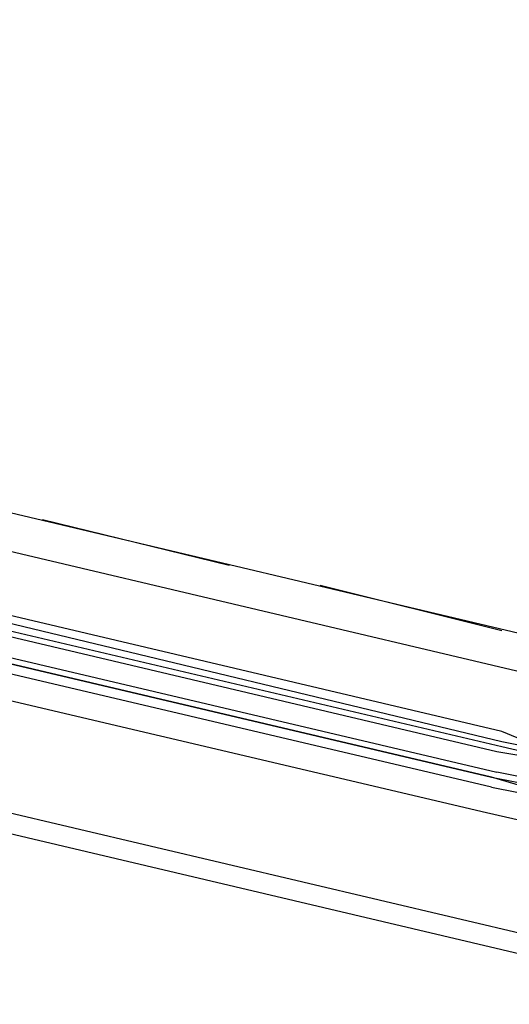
# Model space of a CAD drawing. Header units: feet. Extents: x -79 to 198, y -22 to 181.
# Tile 52 of 256: x 100.85 to 102.14, y 24.71 to 27.31. Entities that reach past the tile are written whole.
import ezdxf

# ---------------------------------------------------------------- set-up
doc = ezdxf.new("R2010")
doc.units = ezdxf.units.FT
doc.layers.add('A-LINEA', color=7, linetype='CONTINUOUS')

msp = doc.modelspace()

# ---------------------------------------------------------------- linework, layer by layer
at = {"layer": 'A-LINEA'}
for p, q in [((95.3333, 27.3111), (102.5867, 25.5911)), ((94.8133, 26.5778), (102.7333, 24.7111)), ((95.16, 26.5511), (102.4, 24.8444)), ((102.16, 25.5911), (99.0533, 26.3244)), ((102.12, 25.4311), (99.0133, 26.1644)), ((102.12, 25.4044), (99.0133, 26.1511)), ((102.12, 25.3911), (99, 26.1244)), ((102.1067, 25.3778), (99, 26.1111)), ((100.9067, 25.9911), (101.4, 25.8711)), ((100.9067, 25.9911), (101.4, 25.8711)), ((98.96, 25.9511), (102.08, 25.2178)), ((101.64, 25.8178), (102.12, 25.6978)), ((101.64, 25.8178), (102.12, 25.6978)), ((102.1867, 25.4044), (102.12, 25.4311)), ((102.1867, 25.3911), (102.12, 25.4044)), ((102.2933, 25.3511), (102.12, 25.3911)), ((102.08, 25.2178), (102.48, 25.1244))]:
    msp.add_line(p, q, dxfattribs=at)
for points in [[(102.0933, 25.2844), (98.92, 26.0311), (98.92, 26.0444), (98.92, 26.0578), (102.0933, 25.3111), (98.92, 26.0578), (98.92, 26.0711), (98.9333, 26.0711), (102.1067, 25.3244)], [(102.1867, 25.3511), (102.1733, 25.3511), (102.1867, 25.3644), (102.1067, 25.3778)], [(102.0933, 25.2844), (102.2267, 25.2578), (102.2267, 25.2711), (102.0933, 25.3111), (102.2267, 25.2844), (102.24, 25.2978), (102.1067, 25.3244)]]:
    msp.add_lwpolyline(points, dxfattribs=at)

doc.saveas('drawing.dxf')
